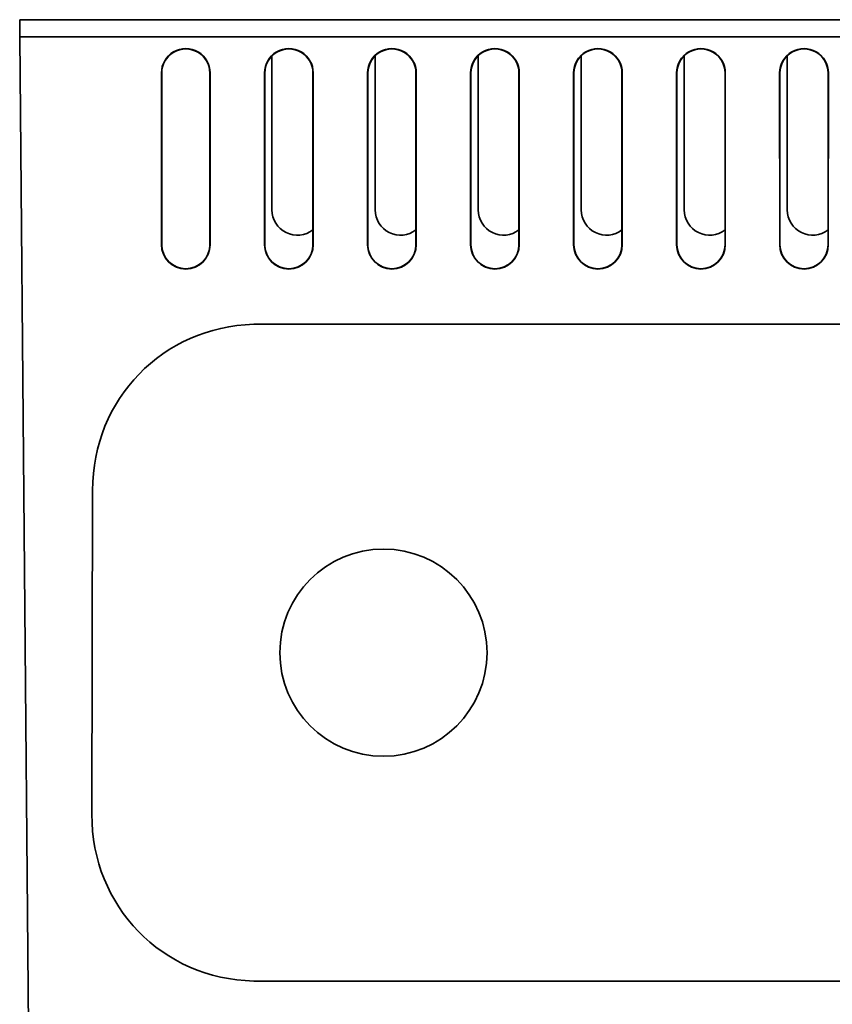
# Model space of a CAD drawing. Header units: inches. Extents: x 2.9 to 36.1, y -1.9 to 23.5.
# Tile 2 of 30: x 12.9 to 15.2, y 1.1 to 4. Entities that reach past the tile are written whole.
import ezdxf

# ---------------------------------------------------------------- set-up
doc = ezdxf.new("R2010")
doc.units = ezdxf.units.IN
doc.header["$MEASUREMENT"] = 0
doc.layers.add('Visible Edges(ANSI)', color=7, linetype='Continuous', lineweight=35)

msp = doc.modelspace()

# ---------------------------------------------------------------- linework, layer by layer
at = {"layer": 'Visible Edges(ANSI)'}
for p, q in [((12.8776, 3.9959), (12.878, 3.9459)), ((12.8776, 3.9959), (12.9006, 3.9959)), ((12.9006, 3.9959), (18.0154, 3.9959)), ((12.9011, 3.9459), (12.878, 3.9459)), ((12.878, 3.9459), (12.9104, 0.2323)), ((18.0149, 3.9459), (12.9011, 3.9459)), ((13.6122, 3.4423), (13.6122, 3.8908)), ((13.9126, 3.4423), (13.9126, 3.8912)), ((14.2126, 3.4423), (14.2126, 3.8912)), ((14.5126, 3.4423), (14.5126, 3.8912)), ((14.8126, 3.4423), (14.8126, 3.8912)), ((15.1126, 3.4423), (15.1126, 3.8912)), ((13.2905, 3.3409), (13.2904, 3.8409)), ((13.2913, 3.8409), (13.2913, 3.3409)), ((13.4313, 3.3409), (13.4313, 3.8409)), ((13.4322, 3.8409), (13.4321, 3.3409)), ((13.5905, 3.3409), (13.5904, 3.8409)), ((13.5913, 3.8409), (13.5913, 3.3409)), ((13.7313, 3.3409), (13.7313, 3.8409)), ((13.7322, 3.8409), (13.7321, 3.3409)), ((13.8905, 3.3409), (13.8904, 3.8409)), ((13.8913, 3.8409), (13.8913, 3.3409)), ((14.0313, 3.3409), (14.0313, 3.8409)), ((14.0322, 3.8409), (14.0321, 3.3409)), ((14.1905, 3.3409), (14.1904, 3.8409)), ((14.1913, 3.8409), (14.1913, 3.3409)), ((14.3313, 3.3409), (14.3313, 3.8409)), ((14.3322, 3.8409), (14.3321, 3.3409)), ((14.4905, 3.3409), (14.4904, 3.8409)), ((14.4913, 3.8409), (14.4913, 3.3409)), ((14.6313, 3.3409), (14.6313, 3.8409)), ((14.6322, 3.8409), (14.6321, 3.3409)), ((14.7905, 3.3409), (14.7904, 3.8409)), ((14.7913, 3.8409), (14.7913, 3.3409)), ((14.9313, 3.3409), (14.9313, 3.8409)), ((14.9322, 3.8409), (14.9321, 3.3409)), ((15.0905, 3.3409), (15.0904, 3.8409)), ((15.0913, 3.8409), (15.0913, 3.3409)), ((15.2313, 3.3409), (15.2313, 3.8409)), ((15.2322, 3.8409), (15.2321, 3.3409)), ((13.5592, 3.1093), (13.5747, 3.1093)), ((17.6766, 3.1093), (13.5747, 3.1093)), ((13.0876, 1.683), (13.0897, 2.6258)), ((13.5714, 1.1973), (13.5593, 1.1973)), ((13.5714, 1.1973), (17.6799, 1.1973))]:
    msp.add_line(p, q, dxfattribs=at)
msp.add_circle((13.9367, 2.1533), 0.3016, dxfattribs=at)
for centre, radius, start, end in [((13.3613, 3.8409), 0.0709, 359.9956, 180.0044), ((13.3613, 3.8409), 0.07, 359.9956, 180.0044), ((13.6613, 3.8409), 0.0709, 359.9956, 180.0044), ((13.6613, 3.8409), 0.07, 359.9956, 180.0044), ((13.9613, 3.8409), 0.0709, 359.9956, 180.0044), ((13.9613, 3.8409), 0.07, 359.9956, 180.0044), ((14.2613, 3.8409), 0.0709, 359.9956, 180.0044), ((14.2613, 3.8409), 0.07, 359.9956, 180.0044), ((14.5613, 3.8409), 0.0709, 359.9956, 180.0044), ((14.5613, 3.8409), 0.07, 359.9956, 180.0044), ((14.8613, 3.8409), 0.0709, 359.9956, 180.0044), ((14.8613, 3.8409), 0.07, 359.9956, 180.0044), ((15.1613, 3.8409), 0.0709, 359.9956, 180.0044), ((15.1613, 3.8409), 0.07, 359.9956, 180.0044), ((13.686, 3.4423), 0.0738, 180.0044, 307.8387), ((13.9862, 3.4423), 0.0736, 180.0044, 307.7976), ((14.2862, 3.4423), 0.0736, 180.0044, 307.7976), ((14.5862, 3.4423), 0.0736, 180.0044, 307.7976), ((14.8862, 3.4423), 0.0736, 180.0044, 307.7976), ((15.1862, 3.4423), 0.0736, 180.0044, 307.7976), ((13.3613, 3.3409), 0.0708, 180.0044, 359.9956), ((13.3613, 3.3409), 0.07, 180.0044, 359.9956), ((13.6613, 3.3409), 0.0708, 180.0044, 359.9956), ((13.6613, 3.3409), 0.07, 180.0044, 359.9956), ((13.9613, 3.3409), 0.0708, 180.0044, 359.9956), ((13.9613, 3.3409), 0.07, 180.0044, 359.9956), ((14.2613, 3.3409), 0.0708, 180.0044, 359.9956), ((14.2613, 3.3409), 0.07, 180.0044, 359.9956), ((14.5613, 3.3409), 0.0708, 180.0044, 359.9956), ((14.5613, 3.3409), 0.07, 180.0044, 359.9956), ((14.8613, 3.3409), 0.0708, 180.0044, 359.9956), ((14.8613, 3.3409), 0.07, 180.0044, 359.9956), ((15.1613, 3.3409), 0.0708, 180.0044, 359.9956), ((15.1613, 3.3409), 0.07, 180.0044, 359.9956)]:
    msp.add_arc(centre, radius, start, end, dxfattribs=at)
for centre, major_axis, ratio, start_param, end_param in [((13.6053, 2.5939), (-0.3753, 0.3754), 0.941934, 5.557504, 7.036657), ((13.6034, 1.714), (-0.3699, -0.3825), 0.939637, 5.510049, 6.99755)]:
    msp.add_ellipse(centre, major_axis=major_axis, ratio=ratio, start_param=start_param, end_param=end_param, dxfattribs=at)

doc.saveas('drawing.dxf')
